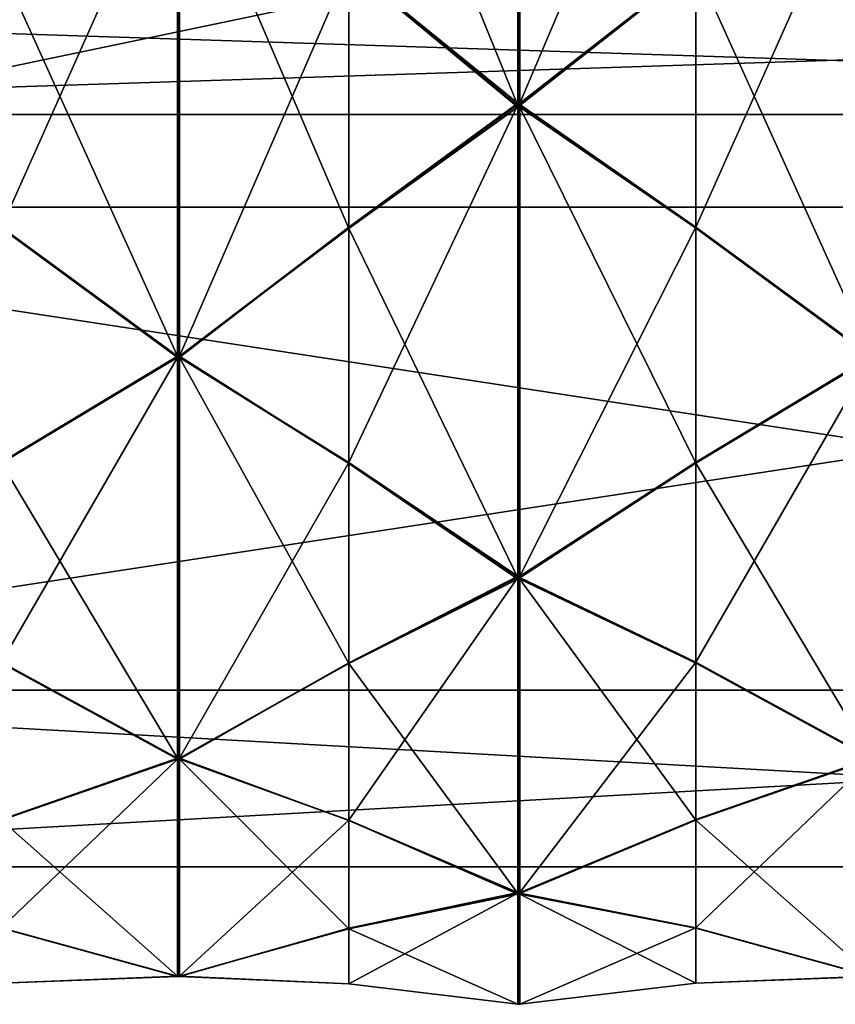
# Model space of a CAD drawing. Header units: millimetres. Extents: x -110 to 163, y -50 to 19.
# Tile 236 of 256: x 125 to 137, y -36 to -22. Entities that reach past the tile are written whole.
import ezdxf

# ---------------------------------------------------------------- set-up
doc = ezdxf.new("R2010")
doc.units = ezdxf.units.MM
doc.header["$LTSCALE"] = 65.185185
for name, color, linetype in [('6378', 7, 'CONTINUOUS'), ('6383', 7, 'CONTINUOUS'), ('6415', 7, 'CONTINUOUS'), ('6416', 7, 'CONTINUOUS'), ('6450', 7, 'CONTINUOUS'), ('6451', 7, 'CONTINUOUS'), ('6452', 7, 'CONTINUOUS'), ('6453', 7, 'CONTINUOUS'), ('6454', 7, 'CONTINUOUS'), ('6455', 7, 'CONTINUOUS'), ('6456', 7, 'CONTINUOUS'), ('6466', 7, 'CONTINUOUS'), ('6467', 7, 'CONTINUOUS'), ('6468', 7, 'CONTINUOUS'), ('6469', 7, 'CONTINUOUS'), ('6470', 7, 'CONTINUOUS'), ('6471', 7, 'CONTINUOUS'), ('6472', 7, 'CONTINUOUS'), ('6543', 7, 'CONTINUOUS'), ('6544', 7, 'CONTINUOUS'), ('6545', 7, 'CONTINUOUS'), ('6546', 7, 'CONTINUOUS'), ('6547', 7, 'CONTINUOUS'), ('6548', 7, 'CONTINUOUS'), ('6549', 7, 'CONTINUOUS'), ('6550', 7, 'CONTINUOUS'), ('6559', 7, 'CONTINUOUS'), ('6560', 7, 'CONTINUOUS'), ('6561', 7, 'CONTINUOUS'), ('6562', 7, 'CONTINUOUS'), ('6563', 7, 'CONTINUOUS'), ('6564', 7, 'CONTINUOUS'), ('6670', 7, 'CONTINUOUS'), ('6676', 7, 'CONTINUOUS'), ('6681', 7, 'CONTINUOUS'), ('6687', 7, 'CONTINUOUS'), ('6692', 7, 'CONTINUOUS'), ('6698', 7, 'CONTINUOUS'), ('6703', 7, 'CONTINUOUS'), ('6709', 7, 'CONTINUOUS'), ('6714', 7, 'CONTINUOUS'), ('6720', 7, 'CONTINUOUS'), ('6725', 7, 'CONTINUOUS'), ('6731', 7, 'CONTINUOUS'), ('6736', 7, 'CONTINUOUS')]:
    doc.layers.add(name, color=color, linetype=linetype)

msp = doc.modelspace()

# ---------------------------------------------------------------- linework, layer by layer
at = {"layer": '6378', "linetype": 'CONTINUOUS'}
for points in [[(160.7, -24.9, -16.628), (160.7, -15.3, -19.2), (114.7, -24.9, -16.628), (160.7, -24.9, -16.628)], [(114.7, -24.9, -16.628), (160.7, -15.3, -19.2), (118.2, -17.9, -19.023), (114.7, -24.9, -16.628)], [(160.7, -31.928, -9.6), (160.7, -24.9, -16.628), (114.7, -31.928, -9.6), (160.7, -31.928, -9.6)], [(114.7, -31.928, -9.6), (160.7, -24.9, -16.628), (114.7, -24.9, -16.628), (114.7, -31.928, -9.6)], [(160.7, -34.5), (160.7, -31.928, -9.6), (114.7, -34.5), (160.7, -34.5)], [(114.7, -34.5), (160.7, -31.928, -9.6), (114.7, -31.928, -9.6), (114.7, -34.5)]]:
    msp.add_3dface(points, dxfattribs=at)
at = {"layer": '6383', "linetype": 'CONTINUOUS'}
for points in [[(160.7, -15.3, 19.2), (160.7, -24.9, 16.628), (114.7, -15.3, 19.2), (160.7, -15.3, 19.2)], [(114.7, -15.3, 19.2), (160.7, -24.9, 16.628), (114.7, -24.9, 16.628), (114.7, -15.3, 19.2)], [(160.7, -24.9, 16.628), (160.7, -31.928, 9.6), (114.7, -24.9, 16.628), (160.7, -24.9, 16.628)], [(114.7, -24.9, 16.628), (160.7, -31.928, 9.6), (114.7, -31.928, 9.6), (114.7, -24.9, 16.628)], [(160.7, -34.5), (114.7, -34.5), (114.7, -31.928, 9.6), (160.7, -34.5)], [(160.7, -31.928, 9.6), (160.7, -34.5), (114.7, -31.928, 9.6), (160.7, -31.928, 9.6)]]:
    msp.add_3dface(points, dxfattribs=at)
at = {"layer": '6415', "linetype": 'CONTINUOUS'}
for points in [[(112.2, -21.974, 4.849), (112.2, -23.55), (160.7, -21.974, 4.849), (112.2, -21.974, 4.849)], [(112.2, -23.55), (160.7, -23.55), (160.7, -21.974, 4.849), (112.2, -23.55)]]:
    msp.add_3dface(points, dxfattribs=at)
at = {"layer": '6416', "linetype": 'CONTINUOUS'}
for points in [[(112.2, -23.55), (112.2, -21.974, -4.849), (160.7, -23.55), (112.2, -23.55)], [(112.2, -21.974, -4.849), (160.7, -21.974, -4.849), (160.7, -23.55), (112.2, -21.974, -4.849)]]:
    msp.add_3dface(points, dxfattribs=at)
at = {"layer": '6450', "linetype": 'CONTINUOUS'}
for points in [[(137.035, -19.448, 20.79), (134.475, -21.403, 20.086), (137.035, -27.068, 17.634), (137.035, -19.448, 20.79)], [(134.475, -21.403, 20.086), (131.915, -23.418, 19.584), (134.475, -25.205, 18.511), (134.475, -21.403, 20.086)], [(137.035, -27.068, 17.634), (134.475, -21.403, 20.086), (134.475, -25.205, 18.511), (137.035, -27.068, 17.634)], [(131.915, -23.43, 19.579), (131.915, -23.442, 19.574), (131.915, -23.418, 19.584), (131.915, -23.43, 19.579)], [(131.915, -23.418, 19.584), (131.915, -23.442, 19.574), (134.475, -25.205, 18.511), (131.915, -23.418, 19.584)]]:
    msp.add_3dface(points, dxfattribs=at)
at = {"layer": '6451', "linetype": 'CONTINUOUS'}
for points in [[(137.035, -27.089, 17.62), (134.475, -28.625, 16.222), (137.035, -32.92, 11.789), (137.035, -27.089, 17.62)], [(134.475, -28.625, 16.222), (131.915, -30.295, 14.987), (134.475, -31.535, 13.312), (134.475, -28.625, 16.222)], [(137.035, -32.92, 11.789), (134.475, -28.625, 16.222), (134.475, -31.535, 13.312), (137.035, -32.92, 11.789)], [(131.915, -30.304, 14.978), (131.915, -30.313, 14.969), (131.915, -30.295, 14.987), (131.915, -30.304, 14.978)], [(131.915, -30.295, 14.987), (131.915, -30.313, 14.969), (134.475, -31.535, 13.312), (131.915, -30.295, 14.987)]]:
    msp.add_3dface(points, dxfattribs=at)
at = {"layer": '6452', "linetype": 'CONTINUOUS'}
for points in [[(137.035, -32.934, 11.768), (134.475, -33.818, 9.888), (137.035, -36.09, 4.148), (137.035, -32.934, 11.768)], [(134.475, -33.818, 9.888), (131.915, -34.888, 8.107), (134.475, -35.393, 6.086), (134.475, -33.818, 9.888)], [(137.035, -36.09, 4.148), (134.475, -33.818, 9.888), (134.475, -35.393, 6.086), (137.035, -36.09, 4.148)], [(131.915, -34.893, 8.096), (131.915, -34.898, 8.084), (131.915, -34.888, 8.107), (131.915, -34.893, 8.096)], [(131.915, -34.888, 8.107), (131.915, -34.898, 8.084), (134.475, -35.393, 6.086), (131.915, -34.888, 8.107)]]:
    msp.add_3dface(points, dxfattribs=at)
at = {"layer": '6453', "linetype": 'CONTINUOUS'}
for points in [[(137.035, -36.095, 4.123), (134.475, -36.192, 2.049), (137.035, -36.095, -4.123), (137.035, -36.095, 4.123)], [(137.035, -36.095, -4.123), (134.475, -36.192, 2.049), (134.475, -36.192, -2.067), (137.035, -36.095, -4.123)], [(131.915, -36.5, -0.006), (131.915, -36.5, -0.031), (134.475, -36.192, -2.067), (131.915, -36.5, -0.006)], [(134.475, -36.192, 2.049), (131.915, -36.5, -0.006), (134.475, -36.192, -2.067), (134.475, -36.192, 2.049)], [(131.915, -36.5, -0.018), (131.915, -36.5, -0.031), (131.915, -36.5, -0.006), (131.915, -36.5, -0.018)]]:
    msp.add_3dface(points, dxfattribs=at)
at = {"layer": '6454', "linetype": 'CONTINUOUS'}
for points in [[(137.035, -36.09, -4.148), (134.475, -35.386, -6.103), (137.035, -32.934, -11.768), (137.035, -36.09, -4.148)], [(137.035, -32.934, -11.768), (134.475, -35.386, -6.103), (134.475, -33.811, -9.905), (137.035, -32.934, -11.768)], [(131.915, -34.884, -8.118), (131.915, -34.874, -8.142), (134.475, -33.811, -9.905), (131.915, -34.884, -8.118)], [(134.475, -35.386, -6.103), (131.915, -34.884, -8.118), (134.475, -33.811, -9.905), (134.475, -35.386, -6.103)], [(131.915, -34.879, -8.13), (131.915, -34.874, -8.142), (131.915, -34.884, -8.118), (131.915, -34.879, -8.13)]]:
    msp.add_3dface(points, dxfattribs=at)
at = {"layer": '6455', "linetype": 'CONTINUOUS'}
for points in [[(137.035, -32.92, -11.789), (134.475, -31.522, -13.325), (137.035, -27.089, -17.62), (137.035, -32.92, -11.789)], [(137.035, -27.089, -17.62), (134.475, -31.522, -13.325), (134.475, -28.612, -16.235), (137.035, -27.089, -17.62)], [(131.915, -30.287, -14.995), (131.915, -30.269, -15.013), (134.475, -28.612, -16.235), (131.915, -30.287, -14.995)], [(134.475, -31.522, -13.325), (131.915, -30.287, -14.995), (134.475, -28.612, -16.235), (134.475, -31.522, -13.325)], [(131.915, -30.278, -15.004), (131.915, -30.269, -15.013), (131.915, -30.287, -14.995), (131.915, -30.278, -15.004)]]:
    msp.add_3dface(points, dxfattribs=at)
at = {"layer": '6456', "linetype": 'CONTINUOUS'}
for points in [[(137.035, -27.068, -17.634), (134.475, -25.188, -18.518), (137.035, -19.448, -20.79), (137.035, -27.068, -17.634)], [(137.035, -19.448, -20.79), (134.475, -25.188, -18.518), (134.475, -21.386, -20.093), (137.035, -19.448, -20.79)], [(131.915, -23.407, -19.588), (131.915, -23.384, -19.598), (134.475, -21.386, -20.093), (131.915, -23.407, -19.588)], [(134.475, -25.188, -18.518), (131.915, -23.407, -19.588), (134.475, -21.386, -20.093), (134.475, -25.188, -18.518)], [(131.915, -23.396, -19.593), (131.915, -23.384, -19.598), (131.915, -23.407, -19.588), (131.915, -23.396, -19.593)]]:
    msp.add_3dface(points, dxfattribs=at)
at = {"layer": '6466', "linetype": 'CONTINUOUS'}
for points in [[(126.935, -19.448, 20.79), (124.375, -21.403, 20.086), (126.935, -27.068, 17.634), (126.935, -19.448, 20.79)], [(126.95, -19.449, 20.79), (126.935, -19.448, 20.79), (126.95, -27.067, 17.634), (126.95, -19.449, 20.79)], [(126.95, -27.067, 17.634), (126.935, -19.448, 20.79), (126.935, -27.068, 17.634), (126.95, -27.067, 17.634)], [(126.965, -19.449, 20.79), (126.95, -19.449, 20.79), (126.965, -27.067, 17.634), (126.965, -19.449, 20.79)], [(126.965, -27.067, 17.634), (126.95, -19.449, 20.79), (126.95, -27.067, 17.634), (126.965, -27.067, 17.634)], [(129.425, -21.405, 20.094), (126.965, -19.449, 20.79), (129.425, -25.209, 18.518), (129.425, -21.405, 20.094)], [(129.425, -25.209, 18.518), (126.965, -19.449, 20.79), (126.965, -27.067, 17.634), (129.425, -25.209, 18.518)], [(126.935, -27.068, 17.634), (124.375, -21.403, 20.086), (124.375, -25.205, 18.511), (126.935, -27.068, 17.634)], [(131.885, -23.418, 19.584), (129.425, -21.405, 20.094), (131.885, -23.43, 19.579), (131.885, -23.418, 19.584)], [(131.885, -23.43, 19.579), (129.425, -21.405, 20.094), (131.885, -23.442, 19.574), (131.885, -23.43, 19.579)], [(131.885, -23.442, 19.574), (129.425, -21.405, 20.094), (129.425, -25.209, 18.518), (131.885, -23.442, 19.574)]]:
    msp.add_3dface(points, dxfattribs=at)
at = {"layer": '6467', "linetype": 'CONTINUOUS'}
for points in [[(126.935, -27.089, 17.62), (124.375, -28.625, 16.222), (126.935, -32.92, 11.789), (126.935, -27.089, 17.62)], [(126.95, -27.089, 17.62), (126.935, -27.089, 17.62), (126.95, -32.92, 11.789), (126.95, -27.089, 17.62)], [(126.95, -32.92, 11.789), (126.935, -27.089, 17.62), (126.935, -32.92, 11.789), (126.95, -32.92, 11.789)], [(126.965, -27.089, 17.62), (126.95, -27.089, 17.62), (126.965, -32.92, 11.789), (126.965, -27.089, 17.62)], [(126.965, -32.92, 11.789), (126.95, -27.089, 17.62), (126.95, -32.92, 11.789), (126.965, -32.92, 11.789)], [(129.425, -28.63, 16.228), (126.965, -27.089, 17.62), (129.425, -31.541, 13.317), (129.425, -28.63, 16.228)], [(129.425, -31.541, 13.317), (126.965, -27.089, 17.62), (126.965, -32.92, 11.789), (129.425, -31.541, 13.317)], [(126.935, -32.92, 11.789), (124.375, -28.625, 16.222), (124.375, -31.535, 13.312), (126.935, -32.92, 11.789)], [(131.885, -30.294, 14.987), (129.425, -28.63, 16.228), (131.885, -30.304, 14.978), (131.885, -30.294, 14.987)], [(131.885, -30.304, 14.978), (129.425, -28.63, 16.228), (131.885, -30.313, 14.968), (131.885, -30.304, 14.978)], [(131.885, -30.313, 14.968), (129.425, -28.63, 16.228), (129.425, -31.541, 13.317), (131.885, -30.313, 14.968)]]:
    msp.add_3dface(points, dxfattribs=at)
at = {"layer": '6468', "linetype": 'CONTINUOUS'}
for points in [[(126.935, -32.934, 11.768), (124.375, -33.818, 9.888), (126.935, -36.09, 4.148), (126.935, -32.934, 11.768)], [(126.95, -32.934, 11.767), (126.935, -32.934, 11.768), (126.95, -36.09, 4.149), (126.95, -32.934, 11.767)], [(126.95, -36.09, 4.149), (126.935, -32.934, 11.768), (126.935, -36.09, 4.148), (126.95, -36.09, 4.149)], [(126.965, -32.934, 11.767), (126.95, -32.934, 11.767), (126.965, -36.09, 4.149), (126.965, -32.934, 11.767)], [(126.965, -36.09, 4.149), (126.95, -32.934, 11.767), (126.95, -36.09, 4.149), (126.965, -36.09, 4.149)], [(129.425, -33.825, 9.892), (126.965, -32.934, 11.767), (129.425, -35.401, 6.088), (129.425, -33.825, 9.892)], [(129.425, -35.401, 6.088), (126.965, -32.934, 11.767), (126.965, -36.09, 4.149), (129.425, -35.401, 6.088)], [(126.935, -36.09, 4.148), (124.375, -33.818, 9.888), (124.375, -35.393, 6.086), (126.935, -36.09, 4.148)], [(131.885, -34.888, 8.108), (129.425, -33.825, 9.892), (131.885, -34.893, 8.096), (131.885, -34.888, 8.108)], [(131.885, -34.893, 8.096), (129.425, -33.825, 9.892), (131.885, -34.898, 8.084), (131.885, -34.893, 8.096)], [(131.885, -34.898, 8.084), (129.425, -33.825, 9.892), (129.425, -35.401, 6.088), (131.885, -34.898, 8.084)]]:
    msp.add_3dface(points, dxfattribs=at)
at = {"layer": '6469', "linetype": 'CONTINUOUS'}
for points in [[(126.935, -36.095, 4.123), (124.375, -36.192, 2.049), (126.935, -36.095, -4.123), (126.935, -36.095, 4.123)], [(126.935, -36.095, -4.123), (124.375, -36.192, 2.049), (124.375, -36.192, -2.067), (126.935, -36.095, -4.123)], [(126.95, -36.095, 4.123), (126.935, -36.095, 4.123), (126.95, -36.095, -4.123), (126.95, -36.095, 4.123)], [(126.95, -36.095, -4.123), (126.935, -36.095, 4.123), (126.935, -36.095, -4.123), (126.95, -36.095, -4.123)], [(126.965, -36.095, 4.123), (126.95, -36.095, 4.123), (126.965, -36.095, -4.123), (126.965, -36.095, 4.123)], [(126.965, -36.095, -4.123), (126.95, -36.095, 4.123), (126.95, -36.095, -4.123), (126.965, -36.095, -4.123)], [(129.425, -36.2, 2.049), (126.965, -36.095, 4.123), (129.425, -36.2, -2.068), (129.425, -36.2, 2.049)], [(129.425, -36.2, -2.068), (126.965, -36.095, 4.123), (126.965, -36.095, -4.123), (129.425, -36.2, -2.068)], [(131.885, -36.5, -0.005), (129.425, -36.2, 2.049), (131.885, -36.5, -0.019), (131.885, -36.5, -0.005)], [(131.885, -36.5, -0.019), (129.425, -36.2, 2.049), (131.885, -36.5, -0.032), (131.885, -36.5, -0.019)], [(131.885, -36.5, -0.032), (129.425, -36.2, 2.049), (129.425, -36.2, -2.068), (131.885, -36.5, -0.032)]]:
    msp.add_3dface(points, dxfattribs=at)
at = {"layer": '6470', "linetype": 'CONTINUOUS'}
for points in [[(126.935, -36.09, -4.148), (124.375, -35.386, -6.103), (126.935, -32.934, -11.768), (126.935, -36.09, -4.148)], [(126.935, -32.934, -11.768), (124.375, -35.386, -6.103), (124.375, -33.811, -9.905), (126.935, -32.934, -11.768)], [(126.95, -36.09, -4.149), (126.935, -36.09, -4.148), (126.95, -32.934, -11.767), (126.95, -36.09, -4.149)], [(126.95, -32.934, -11.767), (126.935, -36.09, -4.148), (126.935, -32.934, -11.768), (126.95, -32.934, -11.767)], [(126.965, -36.09, -4.149), (126.95, -36.09, -4.149), (126.965, -32.934, -11.767), (126.965, -36.09, -4.149)], [(126.965, -32.934, -11.767), (126.95, -36.09, -4.149), (126.95, -32.934, -11.767), (126.965, -32.934, -11.767)], [(129.425, -33.818, -9.909), (126.965, -36.09, -4.149), (126.965, -32.934, -11.767), (129.425, -33.818, -9.909)], [(129.425, -35.394, -6.105), (126.965, -36.09, -4.149), (129.425, -33.818, -9.909), (129.425, -35.394, -6.105)], [(131.885, -34.874, -8.142), (129.425, -35.394, -6.105), (129.425, -33.818, -9.909), (131.885, -34.874, -8.142)], [(131.885, -34.879, -8.13), (129.425, -35.394, -6.105), (131.885, -34.874, -8.142), (131.885, -34.879, -8.13)], [(131.885, -34.884, -8.118), (129.425, -35.394, -6.105), (131.885, -34.879, -8.13), (131.885, -34.884, -8.118)]]:
    msp.add_3dface(points, dxfattribs=at)
at = {"layer": '6471', "linetype": 'CONTINUOUS'}
for points in [[(126.935, -32.92, -11.789), (124.375, -31.522, -13.325), (126.935, -27.089, -17.62), (126.935, -32.92, -11.789)], [(126.935, -27.089, -17.62), (124.375, -31.522, -13.325), (124.375, -28.612, -16.235), (126.935, -27.089, -17.62)], [(126.95, -32.92, -11.789), (126.935, -32.92, -11.789), (126.95, -27.089, -17.62), (126.95, -32.92, -11.789)], [(126.95, -27.089, -17.62), (126.935, -32.92, -11.789), (126.935, -27.089, -17.62), (126.95, -27.089, -17.62)], [(126.965, -32.92, -11.789), (126.95, -32.92, -11.789), (126.965, -27.089, -17.62), (126.965, -32.92, -11.789)], [(126.965, -27.089, -17.62), (126.95, -32.92, -11.789), (126.95, -27.089, -17.62), (126.965, -27.089, -17.62)], [(129.425, -28.617, -16.241), (126.965, -32.92, -11.789), (126.965, -27.089, -17.62), (129.425, -28.617, -16.241)], [(129.425, -31.528, -13.33), (126.965, -32.92, -11.789), (129.425, -28.617, -16.241), (129.425, -31.528, -13.33)], [(131.885, -30.268, -15.013), (129.425, -31.528, -13.33), (129.425, -28.617, -16.241), (131.885, -30.268, -15.013)], [(131.885, -30.278, -15.004), (129.425, -31.528, -13.33), (131.885, -30.268, -15.013), (131.885, -30.278, -15.004)], [(131.885, -30.287, -14.994), (129.425, -31.528, -13.33), (131.885, -30.278, -15.004), (131.885, -30.287, -14.994)]]:
    msp.add_3dface(points, dxfattribs=at)
at = {"layer": '6472', "linetype": 'CONTINUOUS'}
for points in [[(126.935, -27.068, -17.634), (124.375, -25.188, -18.518), (126.935, -19.448, -20.79), (126.935, -27.068, -17.634)], [(126.935, -19.448, -20.79), (124.375, -25.188, -18.518), (124.375, -21.386, -20.093), (126.935, -19.448, -20.79)], [(126.95, -19.449, -20.79), (126.935, -27.068, -17.634), (126.935, -19.448, -20.79), (126.95, -19.449, -20.79)], [(126.95, -27.067, -17.634), (126.935, -27.068, -17.634), (126.95, -19.449, -20.79), (126.95, -27.067, -17.634)], [(126.965, -27.067, -17.634), (126.95, -27.067, -17.634), (126.965, -19.449, -20.79), (126.965, -27.067, -17.634)], [(126.965, -19.449, -20.79), (126.95, -27.067, -17.634), (126.95, -19.449, -20.79), (126.965, -19.449, -20.79)], [(129.425, -21.388, -20.101), (126.965, -27.067, -17.634), (126.965, -19.449, -20.79), (129.425, -21.388, -20.101)], [(129.425, -25.192, -18.525), (126.965, -27.067, -17.634), (129.425, -21.388, -20.101), (129.425, -25.192, -18.525)], [(131.885, -23.384, -19.598), (129.425, -25.192, -18.525), (129.425, -21.388, -20.101), (131.885, -23.384, -19.598)], [(131.885, -23.396, -19.593), (129.425, -25.192, -18.525), (131.885, -23.384, -19.598), (131.885, -23.396, -19.593)], [(131.885, -23.408, -19.588), (129.425, -25.192, -18.525), (131.885, -23.396, -19.593), (131.885, -23.408, -19.588)]]:
    msp.add_3dface(points, dxfattribs=at)
at = {"layer": '6543', "linetype": 'CONTINUOUS'}
for points in [[(131.885, -15.332, 21.2), (129.425, -17.368, 20.9), (131.885, -23.418, 19.584), (131.885, -15.332, 21.2)], [(131.885, -15.332, 21.2), (131.9, -23.418, 19.584), (131.9, -15.331, 21.2), (131.885, -15.332, 21.2)], [(131.885, -15.332, 21.2), (131.885, -23.418, 19.584), (131.9, -23.418, 19.584), (131.885, -15.332, 21.2)], [(131.915, -23.418, 19.584), (131.915, -15.331, 21.2), (131.9, -15.331, 21.2), (131.915, -23.418, 19.584)], [(131.9, -23.418, 19.584), (131.915, -23.418, 19.584), (131.9, -15.331, 21.2), (131.9, -23.418, 19.584)], [(131.915, -15.331, 21.2), (131.915, -23.418, 19.584), (134.475, -21.403, 20.086), (131.915, -15.331, 21.2)], [(129.425, -17.368, 20.9), (129.425, -21.405, 20.094), (131.885, -23.418, 19.584), (129.425, -17.368, 20.9)]]:
    msp.add_3dface(points, dxfattribs=at)
at = {"layer": '6544', "linetype": 'CONTINUOUS'}
for points in [[(131.885, -23.442, 19.574), (129.425, -25.209, 18.518), (131.885, -30.294, 14.987), (131.885, -23.442, 19.574)], [(131.885, -23.442, 19.574), (131.885, -30.294, 14.987), (131.9, -30.295, 14.987), (131.885, -23.442, 19.574)], [(131.885, -23.442, 19.574), (131.9, -30.295, 14.987), (131.9, -23.442, 19.574), (131.885, -23.442, 19.574)], [(131.915, -30.295, 14.987), (131.915, -23.442, 19.574), (131.9, -23.442, 19.574), (131.915, -30.295, 14.987)], [(131.9, -30.295, 14.987), (131.915, -30.295, 14.987), (131.9, -23.442, 19.574), (131.9, -30.295, 14.987)], [(134.475, -25.205, 18.511), (131.915, -23.442, 19.574), (134.475, -28.625, 16.222), (134.475, -25.205, 18.511)], [(131.915, -23.442, 19.574), (131.915, -30.295, 14.987), (134.475, -28.625, 16.222), (131.915, -23.442, 19.574)], [(129.425, -25.209, 18.518), (126.965, -27.067, 17.634), (129.425, -28.63, 16.228), (129.425, -25.209, 18.518)], [(129.425, -25.209, 18.518), (129.425, -28.63, 16.228), (131.885, -30.294, 14.987), (129.425, -25.209, 18.518)], [(137.035, -27.068, 17.634), (134.475, -25.205, 18.511), (137.035, -27.089, 17.62), (137.035, -27.068, 17.634)], [(134.475, -25.205, 18.511), (134.475, -28.625, 16.222), (137.035, -27.089, 17.62), (134.475, -25.205, 18.511)], [(129.425, -28.63, 16.228), (126.965, -27.067, 17.634), (126.965, -27.078, 17.627), (129.425, -28.63, 16.228)], [(126.965, -27.089, 17.62), (129.425, -28.63, 16.228), (126.965, -27.078, 17.627), (126.965, -27.089, 17.62)]]:
    msp.add_3dface(points, dxfattribs=at)
at = {"layer": '6545', "linetype": 'CONTINUOUS'}
for points in [[(131.885, -30.313, 14.968), (129.425, -31.541, 13.317), (131.885, -34.888, 8.108), (131.885, -30.313, 14.968)], [(131.885, -30.313, 14.968), (131.885, -34.888, 8.108), (131.9, -34.888, 8.108), (131.885, -30.313, 14.968)], [(131.885, -30.313, 14.968), (131.9, -34.888, 8.108), (131.9, -30.313, 14.968), (131.885, -30.313, 14.968)], [(131.915, -34.888, 8.107), (131.915, -30.313, 14.969), (131.9, -30.313, 14.968), (131.915, -34.888, 8.107)], [(131.9, -34.888, 8.108), (131.915, -34.888, 8.107), (131.9, -30.313, 14.968), (131.9, -34.888, 8.108)], [(134.475, -31.535, 13.312), (131.915, -30.313, 14.969), (134.475, -33.818, 9.888), (134.475, -31.535, 13.312)], [(131.915, -30.313, 14.969), (131.915, -34.888, 8.107), (134.475, -33.818, 9.888), (131.915, -30.313, 14.969)], [(129.425, -31.541, 13.317), (126.965, -32.92, 11.789), (129.425, -33.825, 9.892), (129.425, -31.541, 13.317)], [(129.425, -31.541, 13.317), (129.425, -33.825, 9.892), (131.885, -34.888, 8.108), (129.425, -31.541, 13.317)], [(137.035, -32.92, 11.789), (134.475, -31.535, 13.312), (137.035, -32.934, 11.768), (137.035, -32.92, 11.789)], [(134.475, -31.535, 13.312), (134.475, -33.818, 9.888), (137.035, -32.934, 11.768), (134.475, -31.535, 13.312)], [(129.425, -33.825, 9.892), (126.965, -32.92, 11.789), (126.965, -32.927, 11.778), (129.425, -33.825, 9.892)], [(126.965, -32.934, 11.767), (129.425, -33.825, 9.892), (126.965, -32.927, 11.778), (126.965, -32.934, 11.767)]]:
    msp.add_3dface(points, dxfattribs=at)
at = {"layer": '6546', "linetype": 'CONTINUOUS'}
for points in [[(131.885, -34.898, 8.084), (129.425, -35.401, 6.088), (131.885, -36.5, -0.005), (131.885, -34.898, 8.084)], [(131.885, -34.898, 8.084), (131.885, -36.5, -0.005), (131.9, -36.5, -0.006), (131.885, -34.898, 8.084)], [(131.885, -34.898, 8.084), (131.9, -36.5, -0.006), (131.9, -34.898, 8.084), (131.885, -34.898, 8.084)], [(131.915, -36.5, -0.006), (131.915, -34.898, 8.084), (131.9, -34.898, 8.084), (131.915, -36.5, -0.006)], [(131.9, -36.5, -0.006), (131.915, -36.5, -0.006), (131.9, -34.898, 8.084), (131.9, -36.5, -0.006)], [(134.475, -35.393, 6.086), (131.915, -34.898, 8.084), (134.475, -36.192, 2.049), (134.475, -35.393, 6.086)], [(131.915, -34.898, 8.084), (131.915, -36.5, -0.006), (134.475, -36.192, 2.049), (131.915, -34.898, 8.084)], [(137.035, -36.09, 4.148), (134.475, -35.393, 6.086), (137.035, -36.095, 4.123), (137.035, -36.09, 4.148)], [(134.475, -35.393, 6.086), (134.475, -36.192, 2.049), (137.035, -36.095, 4.123), (134.475, -35.393, 6.086)], [(129.425, -35.401, 6.088), (126.965, -36.09, 4.149), (129.425, -36.2, 2.049), (129.425, -35.401, 6.088)], [(129.425, -35.401, 6.088), (129.425, -36.2, 2.049), (131.885, -36.5, -0.005), (129.425, -35.401, 6.088)], [(129.425, -36.2, 2.049), (126.965, -36.09, 4.149), (126.965, -36.093, 4.136), (129.425, -36.2, 2.049)], [(126.965, -36.095, 4.123), (129.425, -36.2, 2.049), (126.965, -36.093, 4.136), (126.965, -36.095, 4.123)]]:
    msp.add_3dface(points, dxfattribs=at)
at = {"layer": '6547', "linetype": 'CONTINUOUS'}
for points in [[(131.885, -36.5, -0.032), (129.425, -36.2, -2.068), (131.885, -34.884, -8.118), (131.885, -36.5, -0.032)], [(129.425, -36.2, -2.068), (129.425, -35.394, -6.105), (131.885, -34.884, -8.118), (129.425, -36.2, -2.068)], [(131.885, -36.5, -0.032), (131.885, -34.884, -8.118), (131.9, -34.884, -8.118), (131.885, -36.5, -0.032)], [(131.885, -36.5, -0.032), (131.9, -34.884, -8.118), (131.9, -36.5, -0.031), (131.885, -36.5, -0.032)], [(131.915, -34.884, -8.118), (131.915, -36.5, -0.031), (131.9, -36.5, -0.031), (131.915, -34.884, -8.118)], [(131.9, -34.884, -8.118), (131.915, -34.884, -8.118), (131.9, -36.5, -0.031), (131.9, -34.884, -8.118)], [(131.915, -36.5, -0.031), (131.915, -34.884, -8.118), (134.475, -35.386, -6.103), (131.915, -36.5, -0.031)], [(129.425, -36.2, -2.068), (126.965, -36.095, -4.123), (129.425, -35.394, -6.105), (129.425, -36.2, -2.068)], [(129.425, -35.394, -6.105), (126.965, -36.095, -4.123), (126.965, -36.093, -4.136), (129.425, -35.394, -6.105)], [(126.965, -36.09, -4.149), (129.425, -35.394, -6.105), (126.965, -36.093, -4.136), (126.965, -36.09, -4.149)], [(134.475, -36.192, -2.067), (131.915, -36.5, -0.031), (134.475, -35.386, -6.103), (134.475, -36.192, -2.067)], [(134.475, -36.192, -2.067), (134.475, -35.386, -6.103), (137.035, -36.09, -4.148), (134.475, -36.192, -2.067)], [(137.035, -36.095, -4.123), (134.475, -36.192, -2.067), (137.035, -36.09, -4.148), (137.035, -36.095, -4.123)]]:
    msp.add_3dface(points, dxfattribs=at)
at = {"layer": '6548', "linetype": 'CONTINUOUS'}
for points in [[(131.885, -34.874, -8.142), (129.425, -33.818, -9.909), (131.885, -30.287, -14.994), (131.885, -34.874, -8.142)], [(129.425, -33.818, -9.909), (129.425, -31.528, -13.33), (131.885, -30.287, -14.994), (129.425, -33.818, -9.909)], [(131.885, -34.874, -8.142), (131.885, -30.287, -14.994), (131.9, -30.287, -14.995), (131.885, -34.874, -8.142)], [(131.885, -34.874, -8.142), (131.9, -30.287, -14.995), (131.9, -34.874, -8.142), (131.885, -34.874, -8.142)], [(131.915, -30.287, -14.995), (131.915, -34.874, -8.142), (131.9, -34.874, -8.142), (131.915, -30.287, -14.995)], [(131.9, -30.287, -14.995), (131.915, -30.287, -14.995), (131.9, -34.874, -8.142), (131.9, -30.287, -14.995)], [(131.915, -34.874, -8.142), (131.915, -30.287, -14.995), (134.475, -31.522, -13.325), (131.915, -34.874, -8.142)], [(134.475, -33.811, -9.905), (131.915, -34.874, -8.142), (134.475, -31.522, -13.325), (134.475, -33.811, -9.905)], [(134.475, -33.811, -9.905), (134.475, -31.522, -13.325), (137.035, -32.92, -11.789), (134.475, -33.811, -9.905)], [(129.425, -33.818, -9.909), (126.965, -32.934, -11.767), (129.425, -31.528, -13.33), (129.425, -33.818, -9.909)], [(129.425, -31.528, -13.33), (126.965, -32.934, -11.767), (126.965, -32.927, -11.778), (129.425, -31.528, -13.33)], [(126.965, -32.92, -11.789), (129.425, -31.528, -13.33), (126.965, -32.927, -11.778), (126.965, -32.92, -11.789)], [(137.035, -32.934, -11.768), (134.475, -33.811, -9.905), (137.035, -32.92, -11.789), (137.035, -32.934, -11.768)]]:
    msp.add_3dface(points, dxfattribs=at)
at = {"layer": '6549', "linetype": 'CONTINUOUS'}
for points in [[(131.885, -30.268, -15.013), (129.425, -28.617, -16.241), (131.885, -23.408, -19.588), (131.885, -30.268, -15.013)], [(129.425, -28.617, -16.241), (129.425, -25.192, -18.525), (131.885, -23.408, -19.588), (129.425, -28.617, -16.241)], [(131.885, -30.268, -15.013), (131.885, -23.408, -19.588), (131.9, -23.408, -19.588), (131.885, -30.268, -15.013)], [(131.885, -30.268, -15.013), (131.9, -23.408, -19.588), (131.9, -30.268, -15.013), (131.885, -30.268, -15.013)], [(131.915, -23.407, -19.588), (131.915, -30.269, -15.013), (131.9, -30.268, -15.013), (131.915, -23.407, -19.588)], [(131.9, -23.408, -19.588), (131.915, -23.407, -19.588), (131.9, -30.268, -15.013), (131.9, -23.408, -19.588)], [(131.915, -30.269, -15.013), (131.915, -23.407, -19.588), (134.475, -25.188, -18.518), (131.915, -30.269, -15.013)], [(129.425, -28.617, -16.241), (126.965, -27.089, -17.62), (129.425, -25.192, -18.525), (129.425, -28.617, -16.241)], [(129.425, -25.192, -18.525), (126.965, -27.089, -17.62), (126.965, -27.078, -17.627), (129.425, -25.192, -18.525)], [(126.965, -27.067, -17.634), (129.425, -25.192, -18.525), (126.965, -27.078, -17.627), (126.965, -27.067, -17.634)], [(134.475, -28.612, -16.235), (131.915, -30.269, -15.013), (134.475, -25.188, -18.518), (134.475, -28.612, -16.235)], [(134.475, -28.612, -16.235), (134.475, -25.188, -18.518), (137.035, -27.068, -17.634), (134.475, -28.612, -16.235)], [(137.035, -27.089, -17.62), (134.475, -28.612, -16.235), (137.035, -27.068, -17.634), (137.035, -27.089, -17.62)]]:
    msp.add_3dface(points, dxfattribs=at)
at = {"layer": '6550', "linetype": 'CONTINUOUS'}
for points in [[(131.885, -23.384, -19.598), (129.425, -21.388, -20.101), (131.885, -15.295, -21.2), (131.885, -23.384, -19.598)], [(131.885, -23.384, -19.598), (131.885, -15.295, -21.2), (131.9, -15.294, -21.2), (131.885, -23.384, -19.598)], [(131.885, -23.384, -19.598), (131.9, -15.294, -21.2), (131.9, -23.384, -19.598), (131.885, -23.384, -19.598)], [(131.915, -15.294, -21.2), (131.915, -23.384, -19.598), (131.9, -23.384, -19.598), (131.915, -15.294, -21.2)], [(131.9, -15.294, -21.2), (131.915, -15.294, -21.2), (131.9, -23.384, -19.598), (131.9, -15.294, -21.2)], [(131.915, -23.384, -19.598), (131.915, -15.294, -21.2), (134.475, -17.349, -20.892), (131.915, -23.384, -19.598)], [(134.475, -21.386, -20.093), (131.915, -23.384, -19.598), (134.475, -17.349, -20.892), (134.475, -21.386, -20.093)]]:
    msp.add_3dface(points, dxfattribs=at)
at = {"layer": '6559', "linetype": 'CONTINUOUS'}
for points in [[(126.935, -27.068, 17.634), (124.375, -25.205, 18.511), (126.935, -27.089, 17.62), (126.935, -27.068, 17.634)], [(124.375, -25.205, 18.511), (124.375, -28.625, 16.222), (126.935, -27.089, 17.62), (124.375, -25.205, 18.511)], [(126.935, -27.068, 17.634), (126.935, -27.089, 17.62), (126.935, -27.078, 17.627), (126.935, -27.068, 17.634)]]:
    msp.add_3dface(points, dxfattribs=at)
at = {"layer": '6560', "linetype": 'CONTINUOUS'}
for points in [[(126.935, -32.92, 11.789), (124.375, -31.535, 13.312), (126.935, -32.934, 11.768), (126.935, -32.92, 11.789)], [(124.375, -31.535, 13.312), (124.375, -33.818, 9.888), (126.935, -32.934, 11.768), (124.375, -31.535, 13.312)], [(126.935, -32.92, 11.789), (126.935, -32.934, 11.768), (126.935, -32.927, 11.778), (126.935, -32.92, 11.789)]]:
    msp.add_3dface(points, dxfattribs=at)
at = {"layer": '6561', "linetype": 'CONTINUOUS'}
for points in [[(126.935, -36.09, 4.148), (124.375, -35.393, 6.086), (126.935, -36.095, 4.123), (126.935, -36.09, 4.148)], [(124.375, -35.393, 6.086), (124.375, -36.192, 2.049), (126.935, -36.095, 4.123), (124.375, -35.393, 6.086)], [(126.935, -36.09, 4.148), (126.935, -36.095, 4.123), (126.935, -36.093, 4.136), (126.935, -36.09, 4.148)]]:
    msp.add_3dface(points, dxfattribs=at)
at = {"layer": '6562', "linetype": 'CONTINUOUS'}
for points in [[(124.375, -36.192, -2.067), (124.375, -35.386, -6.103), (126.935, -36.09, -4.148), (124.375, -36.192, -2.067)], [(126.935, -36.095, -4.123), (124.375, -36.192, -2.067), (126.935, -36.09, -4.148), (126.935, -36.095, -4.123)], [(126.935, -36.095, -4.123), (126.935, -36.09, -4.148), (126.935, -36.093, -4.136), (126.935, -36.095, -4.123)]]:
    msp.add_3dface(points, dxfattribs=at)
at = {"layer": '6563', "linetype": 'CONTINUOUS'}
for points in [[(124.375, -33.811, -9.905), (124.375, -31.522, -13.325), (126.935, -32.92, -11.789), (124.375, -33.811, -9.905)], [(126.935, -32.934, -11.768), (124.375, -33.811, -9.905), (126.935, -32.92, -11.789), (126.935, -32.934, -11.768)], [(126.935, -32.934, -11.768), (126.935, -32.92, -11.789), (126.935, -32.927, -11.778), (126.935, -32.934, -11.768)]]:
    msp.add_3dface(points, dxfattribs=at)
at = {"layer": '6564', "linetype": 'CONTINUOUS'}
for points in [[(124.375, -28.612, -16.235), (124.375, -25.188, -18.518), (126.935, -27.068, -17.634), (124.375, -28.612, -16.235)], [(126.935, -27.089, -17.62), (124.375, -28.612, -16.235), (126.935, -27.068, -17.634), (126.935, -27.089, -17.62)], [(126.935, -27.089, -17.62), (126.935, -27.068, -17.634), (126.935, -27.078, -17.627), (126.935, -27.089, -17.62)]]:
    msp.add_3dface(points, dxfattribs=at)
at = {"layer": '6670', "linetype": 'CONTINUOUS'}
for points in [[(131.915, -23.43, 19.579), (131.915, -23.418, 19.584), (131.885, -23.43, 19.579), (131.915, -23.43, 19.579)], [(131.885, -23.43, 19.579), (131.915, -23.418, 19.584), (131.9, -23.418, 19.584), (131.885, -23.43, 19.579)], [(131.885, -23.418, 19.584), (131.885, -23.43, 19.579), (131.9, -23.418, 19.584), (131.885, -23.418, 19.584)], [(131.915, -23.442, 19.574), (131.915, -23.43, 19.579), (131.885, -23.43, 19.579), (131.915, -23.442, 19.574)], [(131.915, -23.442, 19.574), (131.885, -23.43, 19.579), (131.9, -23.442, 19.574), (131.915, -23.442, 19.574)], [(131.885, -23.43, 19.579), (131.885, -23.442, 19.574), (131.9, -23.442, 19.574), (131.885, -23.43, 19.579)]]:
    msp.add_3dface(points, dxfattribs=at)
at = {"layer": '6676', "linetype": 'CONTINUOUS'}
for points in [[(126.95, -27.067, 17.634), (126.935, -27.068, 17.634), (126.965, -27.078, 17.627), (126.95, -27.067, 17.634)], [(126.965, -27.078, 17.627), (126.935, -27.068, 17.634), (126.935, -27.078, 17.627), (126.965, -27.078, 17.627)], [(126.935, -27.089, 17.62), (126.95, -27.089, 17.62), (126.965, -27.078, 17.627), (126.935, -27.089, 17.62)], [(126.935, -27.089, 17.62), (126.965, -27.078, 17.627), (126.935, -27.078, 17.627), (126.935, -27.089, 17.62)], [(126.965, -27.067, 17.634), (126.95, -27.067, 17.634), (126.965, -27.078, 17.627), (126.965, -27.067, 17.634)], [(126.95, -27.089, 17.62), (126.965, -27.089, 17.62), (126.965, -27.078, 17.627), (126.95, -27.089, 17.62)]]:
    msp.add_3dface(points, dxfattribs=at)
at = {"layer": '6681', "linetype": 'CONTINUOUS'}
for points in [[(131.885, -30.294, 14.987), (131.885, -30.304, 14.978), (131.9, -30.295, 14.987), (131.885, -30.294, 14.987)], [(131.915, -30.304, 14.978), (131.915, -30.295, 14.987), (131.885, -30.304, 14.978), (131.915, -30.304, 14.978)], [(131.885, -30.304, 14.978), (131.915, -30.295, 14.987), (131.9, -30.295, 14.987), (131.885, -30.304, 14.978)], [(131.915, -30.313, 14.969), (131.915, -30.304, 14.978), (131.885, -30.304, 14.978), (131.915, -30.313, 14.969)], [(131.915, -30.313, 14.969), (131.885, -30.304, 14.978), (131.9, -30.313, 14.968), (131.915, -30.313, 14.969)], [(131.885, -30.304, 14.978), (131.885, -30.313, 14.968), (131.9, -30.313, 14.968), (131.885, -30.304, 14.978)]]:
    msp.add_3dface(points, dxfattribs=at)
at = {"layer": '6687', "linetype": 'CONTINUOUS'}
for points in [[(126.95, -32.92, 11.789), (126.935, -32.92, 11.789), (126.965, -32.927, 11.778), (126.95, -32.92, 11.789)], [(126.965, -32.927, 11.778), (126.935, -32.92, 11.789), (126.935, -32.927, 11.778), (126.965, -32.927, 11.778)], [(126.935, -32.934, 11.768), (126.95, -32.934, 11.767), (126.965, -32.927, 11.778), (126.935, -32.934, 11.768)], [(126.935, -32.934, 11.768), (126.965, -32.927, 11.778), (126.935, -32.927, 11.778), (126.935, -32.934, 11.768)], [(126.965, -32.92, 11.789), (126.95, -32.92, 11.789), (126.965, -32.927, 11.778), (126.965, -32.92, 11.789)], [(126.95, -32.934, 11.767), (126.965, -32.934, 11.767), (126.965, -32.927, 11.778), (126.95, -32.934, 11.767)]]:
    msp.add_3dface(points, dxfattribs=at)
at = {"layer": '6692', "linetype": 'CONTINUOUS'}
for points in [[(131.915, -34.893, 8.096), (131.915, -34.888, 8.107), (131.885, -34.893, 8.096), (131.915, -34.893, 8.096)], [(131.885, -34.893, 8.096), (131.915, -34.888, 8.107), (131.9, -34.888, 8.108), (131.885, -34.893, 8.096)], [(131.885, -34.888, 8.108), (131.885, -34.893, 8.096), (131.9, -34.888, 8.108), (131.885, -34.888, 8.108)], [(131.915, -34.898, 8.084), (131.915, -34.893, 8.096), (131.885, -34.893, 8.096), (131.915, -34.898, 8.084)], [(131.915, -34.898, 8.084), (131.885, -34.893, 8.096), (131.9, -34.898, 8.084), (131.915, -34.898, 8.084)], [(131.885, -34.893, 8.096), (131.885, -34.898, 8.084), (131.9, -34.898, 8.084), (131.885, -34.893, 8.096)]]:
    msp.add_3dface(points, dxfattribs=at)
at = {"layer": '6698', "linetype": 'CONTINUOUS'}
for points in [[(126.95, -36.09, 4.149), (126.935, -36.09, 4.148), (126.965, -36.093, 4.136), (126.95, -36.09, 4.149)], [(126.965, -36.093, 4.136), (126.935, -36.09, 4.148), (126.935, -36.093, 4.136), (126.965, -36.093, 4.136)], [(126.935, -36.095, 4.123), (126.95, -36.095, 4.123), (126.965, -36.093, 4.136), (126.935, -36.095, 4.123)], [(126.935, -36.095, 4.123), (126.965, -36.093, 4.136), (126.935, -36.093, 4.136), (126.935, -36.095, 4.123)], [(126.965, -36.09, 4.149), (126.95, -36.09, 4.149), (126.965, -36.093, 4.136), (126.965, -36.09, 4.149)], [(126.95, -36.095, 4.123), (126.965, -36.095, 4.123), (126.965, -36.093, 4.136), (126.95, -36.095, 4.123)]]:
    msp.add_3dface(points, dxfattribs=at)
at = {"layer": '6703', "linetype": 'CONTINUOUS'}
for points in [[(131.915, -36.5, -0.031), (131.915, -36.5, -0.018), (131.885, -36.5, -0.019), (131.915, -36.5, -0.031)], [(131.915, -36.5, -0.031), (131.885, -36.5, -0.019), (131.9, -36.5, -0.031), (131.915, -36.5, -0.031)], [(131.915, -36.5, -0.018), (131.915, -36.5, -0.006), (131.885, -36.5, -0.019), (131.915, -36.5, -0.018)], [(131.885, -36.5, -0.019), (131.915, -36.5, -0.006), (131.9, -36.5, -0.006), (131.885, -36.5, -0.019)], [(131.885, -36.5, -0.005), (131.885, -36.5, -0.019), (131.9, -36.5, -0.006), (131.885, -36.5, -0.005)], [(131.885, -36.5, -0.019), (131.885, -36.5, -0.032), (131.9, -36.5, -0.031), (131.885, -36.5, -0.019)]]:
    msp.add_3dface(points, dxfattribs=at)
at = {"layer": '6709', "linetype": 'CONTINUOUS'}
for points in [[(126.935, -36.09, -4.148), (126.95, -36.09, -4.149), (126.965, -36.093, -4.136), (126.935, -36.09, -4.148)], [(126.935, -36.09, -4.148), (126.965, -36.093, -4.136), (126.935, -36.093, -4.136), (126.935, -36.09, -4.148)], [(126.95, -36.095, -4.123), (126.935, -36.095, -4.123), (126.965, -36.093, -4.136), (126.95, -36.095, -4.123)], [(126.965, -36.093, -4.136), (126.935, -36.095, -4.123), (126.935, -36.093, -4.136), (126.965, -36.093, -4.136)], [(126.95, -36.09, -4.149), (126.965, -36.09, -4.149), (126.965, -36.093, -4.136), (126.95, -36.09, -4.149)], [(126.965, -36.095, -4.123), (126.95, -36.095, -4.123), (126.965, -36.093, -4.136), (126.965, -36.095, -4.123)]]:
    msp.add_3dface(points, dxfattribs=at)
at = {"layer": '6714', "linetype": 'CONTINUOUS'}
for points in [[(131.915, -34.874, -8.142), (131.915, -34.879, -8.13), (131.885, -34.879, -8.13), (131.915, -34.874, -8.142)], [(131.915, -34.874, -8.142), (131.885, -34.879, -8.13), (131.9, -34.874, -8.142), (131.915, -34.874, -8.142)], [(131.885, -34.879, -8.13), (131.885, -34.874, -8.142), (131.9, -34.874, -8.142), (131.885, -34.879, -8.13)], [(131.915, -34.879, -8.13), (131.915, -34.884, -8.118), (131.885, -34.879, -8.13), (131.915, -34.879, -8.13)], [(131.885, -34.879, -8.13), (131.915, -34.884, -8.118), (131.9, -34.884, -8.118), (131.885, -34.879, -8.13)], [(131.885, -34.884, -8.118), (131.885, -34.879, -8.13), (131.9, -34.884, -8.118), (131.885, -34.884, -8.118)]]:
    msp.add_3dface(points, dxfattribs=at)
at = {"layer": '6720', "linetype": 'CONTINUOUS'}
for points in [[(126.935, -32.92, -11.789), (126.95, -32.92, -11.789), (126.965, -32.927, -11.778), (126.935, -32.92, -11.789)], [(126.935, -32.92, -11.789), (126.965, -32.927, -11.778), (126.935, -32.927, -11.778), (126.935, -32.92, -11.789)], [(126.95, -32.934, -11.767), (126.935, -32.934, -11.768), (126.965, -32.927, -11.778), (126.95, -32.934, -11.767)], [(126.965, -32.927, -11.778), (126.935, -32.934, -11.768), (126.935, -32.927, -11.778), (126.965, -32.927, -11.778)], [(126.95, -32.92, -11.789), (126.965, -32.92, -11.789), (126.965, -32.927, -11.778), (126.95, -32.92, -11.789)], [(126.965, -32.934, -11.767), (126.95, -32.934, -11.767), (126.965, -32.927, -11.778), (126.965, -32.934, -11.767)]]:
    msp.add_3dface(points, dxfattribs=at)
at = {"layer": '6725', "linetype": 'CONTINUOUS'}
for points in [[(131.915, -30.269, -15.013), (131.885, -30.278, -15.004), (131.9, -30.268, -15.013), (131.915, -30.269, -15.013)], [(131.885, -30.278, -15.004), (131.885, -30.268, -15.013), (131.9, -30.268, -15.013), (131.885, -30.278, -15.004)], [(131.915, -30.269, -15.013), (131.915, -30.278, -15.004), (131.885, -30.278, -15.004), (131.915, -30.269, -15.013)], [(131.915, -30.278, -15.004), (131.915, -30.287, -14.995), (131.885, -30.278, -15.004), (131.915, -30.278, -15.004)], [(131.885, -30.278, -15.004), (131.915, -30.287, -14.995), (131.9, -30.287, -14.995), (131.885, -30.278, -15.004)], [(131.885, -30.287, -14.994), (131.885, -30.278, -15.004), (131.9, -30.287, -14.995), (131.885, -30.287, -14.994)]]:
    msp.add_3dface(points, dxfattribs=at)
at = {"layer": '6731', "linetype": 'CONTINUOUS'}
for points in [[(126.935, -27.068, -17.634), (126.95, -27.067, -17.634), (126.965, -27.078, -17.627), (126.935, -27.068, -17.634)], [(126.935, -27.068, -17.634), (126.965, -27.078, -17.627), (126.935, -27.078, -17.627), (126.935, -27.068, -17.634)], [(126.95, -27.089, -17.62), (126.935, -27.089, -17.62), (126.965, -27.078, -17.627), (126.95, -27.089, -17.62)], [(126.965, -27.078, -17.627), (126.935, -27.089, -17.62), (126.935, -27.078, -17.627), (126.965, -27.078, -17.627)], [(126.95, -27.067, -17.634), (126.965, -27.067, -17.634), (126.965, -27.078, -17.627), (126.95, -27.067, -17.634)], [(126.965, -27.089, -17.62), (126.95, -27.089, -17.62), (126.965, -27.078, -17.627), (126.965, -27.089, -17.62)]]:
    msp.add_3dface(points, dxfattribs=at)
at = {"layer": '6736', "linetype": 'CONTINUOUS'}
for points in [[(131.915, -23.384, -19.598), (131.915, -23.396, -19.593), (131.885, -23.396, -19.593), (131.915, -23.384, -19.598)], [(131.915, -23.384, -19.598), (131.885, -23.396, -19.593), (131.9, -23.384, -19.598), (131.915, -23.384, -19.598)], [(131.885, -23.396, -19.593), (131.885, -23.384, -19.598), (131.9, -23.384, -19.598), (131.885, -23.396, -19.593)], [(131.915, -23.396, -19.593), (131.915, -23.407, -19.588), (131.885, -23.396, -19.593), (131.915, -23.396, -19.593)], [(131.885, -23.396, -19.593), (131.915, -23.407, -19.588), (131.9, -23.408, -19.588), (131.885, -23.396, -19.593)], [(131.885, -23.408, -19.588), (131.885, -23.396, -19.593), (131.9, -23.408, -19.588), (131.885, -23.408, -19.588)]]:
    msp.add_3dface(points, dxfattribs=at)

doc.saveas('drawing.dxf')
